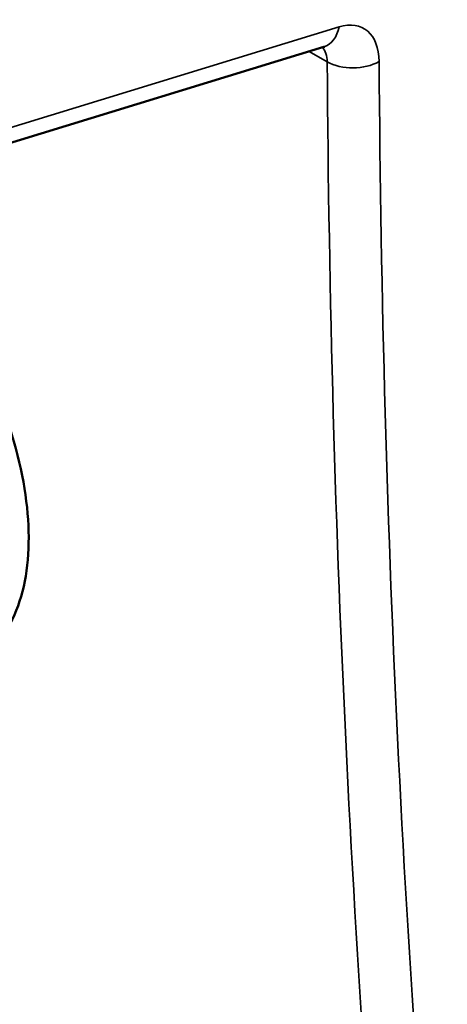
# Model space of a CAD drawing. Header units: millimetres. Extents: x 1837 to 2531, y 1683 to 1885.
# Tile 25 of 37: x 2465.8 to 2471.63, y 1695.92 to 1709.36. Entities that reach past the tile are written whole.
import ezdxf

# ---------------------------------------------------------------- set-up
doc = ezdxf.new("R2010")
doc.units = ezdxf.units.MM
doc.layers.add('Видимые тонкие (ГОСТ)', color=7, linetype='Continuous', lineweight=35)
doc.layers.add('Видимый контур (ГОСТ)', color=7, linetype='Continuous', lineweight=50)

msp = doc.modelspace()

# ---------------------------------------------------------------- linework, layer by layer
at = {"layer": 'Видимые тонкие (ГОСТ)'}
for p, q in [((2440.765, 1700.247), (2470.155, 1709.259)), ((2469.993, 1708.783), (2469.748, 1708.924))]:
    msp.add_line(p, q, dxfattribs=at)
for centre, major_axis, ratio, start_param, end_param in [((2469.993, 1708.371), (0.5, 0.866), 0.57735, 5.50581, 6.838301), ((2469.801, 1709.463), (0.147, -0.478), 0.693891, 0, 0.930278), ((2469.64, 1708.575), (0.25, 0.433), 0.57735, 5.50581, 6.119787), ((2470.347, 1708.99), (0.5, 0.003), 0.581964, 3.922947, 5.493743), ((2646.764, 1812.479), (125, 216.506), 0.57735, 2.364217, 2.459251), ((2647.118, 1812.275), (-124.75, -216.073), 0.57735, 5.50581, 5.600843)]:
    msp.add_ellipse(centre, major_axis=major_axis, ratio=ratio, start_param=start_param, end_param=end_param, dxfattribs=at)
at = {"layer": 'Видимый контур (ГОСТ)'}
msp.add_line((2440.558, 1699.973), (2469.948, 1708.985), dxfattribs=at)
for points, knots in [([(2469.96, 1708.988), (2469.96, 1708.988), (2469.959, 1708.988), (2469.957, 1708.988), (2469.954, 1708.987), (2469.948, 1708.985)], [2.7611041, 2.7611041, 2.7611041, 2.7611041, 2.8002872, 2.8002872, 2.9113104, 2.9113104, 2.9113104, 2.9113104]), ([(2465.162, 1700.582), (2465.412, 1700.726), (2465.622, 1700.971), (2465.886, 1701.623), (2465.939, 1702.032), (2465.9, 1702.881), (2465.805, 1703.378), (2465.464, 1704.391), (2465.219, 1704.906), (2464.664, 1705.818), (2464.317, 1706.275), (2463.817, 1706.792), (2463.688, 1706.913), (2463.559, 1707.026)], [1.6019524, 1.6019524, 1.6019524, 1.6019524, 1.7621803, 1.7621803, 1.9225575, 1.9225575, 2.0828246, 2.0828246, 2.2430918, 2.2430918, 2.4031702, 2.4031702, 2.4564333, 2.4564333, 2.4564333, 2.4564333])]:
    msp.add_open_spline(points, degree=3, knots=knots, dxfattribs=at)

doc.saveas('drawing.dxf')
